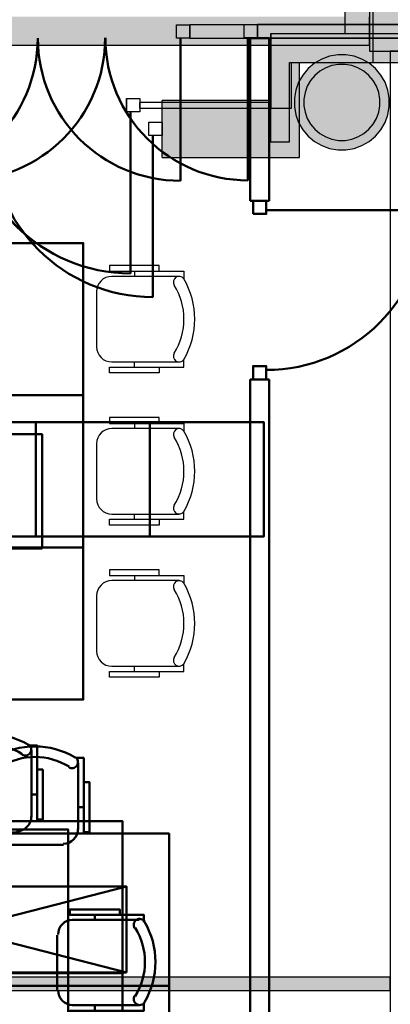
# Model space of a CAD drawing. Header units: metres. Extents: x -1 to 430, y -6 to 31.
# Tile 152 of 169: x 419.3 to 421.25, y 19.16 to 24.33. Entities that reach past the tile are written whole.
import ezdxf

# ---------------------------------------------------------------- set-up
doc = ezdxf.new("R2010")
doc.units = ezdxf.units.M
doc.linetypes.add('CONTINUA', pattern=[0])
for name, color, linetype, lineweight in [('3D P1 MURS EXISTENTS', 7, 'CONTINUA', 25), ('3D P1 PILAR', 7, 'CONTINUA', 25), ('3D P2 MURS', 7, 'CONTINUA', 25), ('3D P2 MURS NOUS', 7, 'CONTINUA', 25), ('3D P2 PILAR', 7, 'CONTINUA', 25), ('3D P3 MURS', 7, 'CONTINUA', 25), ('3D P3 PILAR', 7, 'CONTINUA', 25), ('3D P4 MURS', 7, 'CONTINUA', 25), ('3D P4 PILAR', 7, 'CONTINUA', 25), ('3D P5 MURS', 7, 'CONTINUA', 25), ('3D P5 PILAR', 7, 'CONTINUA', 25), ('3D PA MURS', 7, 'CONTINUA', 25), ('3D PA PILARS', 7, 'CONTINUA', 25), ('P3 MOBLES', 7, 'CONTINUA', 25), ('P4 MOBLES', 7, 'CONTINUA', 25), ('P5 MOBLES', 7, 'CONTINUA', 25), ('PA MOBLES', 7, 'CONTINUA', 25)]:
    doc.layers.add(name, color=color, linetype=linetype, lineweight=lineweight)

# ---------------------------------------------------------------- blocks, each defined once
blk = doc.blocks.new('_CLOSEDFILLED')
at = {"color": 0, "linetype": 'ByBlock', "lineweight": -2}
blk.add_solid([(-1, 0), (0, 0), (-1, 0)], dxfattribs=at)
blk = doc.blocks.new('OBJETO_COMPLEJO_94')
at = {"layer": 'P3 MOBLES', "color": 202, "linetype": 'CONTINUA', "lineweight": 50, "transparency": 33554687}
for p, q in [((419.6926, 19.6267), (419.6926, 19.6013)), ((419.5741, 19.6013), (419.9255, 19.6013)), ((419.4937, 19.2287), (419.4937, 19.5208)), ((419.9255, 19.1525), (419.5741, 19.1525)), ((419.6926, 19.1229), (419.6926, 19.1525))]:
    blk.add_line(p, q, dxfattribs=at)
blk.add_lwpolyline([(418.7529, 18.6742), (418.7529, 20.0754), (419.5529, 20.0754), (419.5529, 18.6742), (418.7529, 18.6742)], close=True, dxfattribs=at)
for points in [[(419.8239, 19.6267), (419.8239, 19.6563), (419.5614, 19.6563), (419.5614, 19.6267), (419.9509, 19.6267), (419.9509, 19.5886)], [(419.5775, 19.6019), (419.5617, 19.6003), (419.547, 19.5958), (419.5337, 19.5885), (419.5221, 19.579), (419.5126, 19.5674), (419.5054, 19.5541), (419.5008, 19.5394), (419.4992, 19.5236)], [(419.9553, 19.5921), (419.9512, 19.597), (419.9464, 19.6009), (419.941, 19.6038), (419.9352, 19.6055), (419.9292, 19.6061), (419.9231, 19.6056), (419.9171, 19.6039), (419.9115, 19.6009), (419.9065, 19.5969), (419.9026, 19.5922), (419.8997, 19.5868), (419.8978, 19.581), (419.8971, 19.575), (419.8976, 19.5689), (419.8993, 19.563), (419.9022, 19.5573)], [(419.4992, 19.2315), (419.5008, 19.2157), (419.5054, 19.201), (419.5126, 19.1877), (419.5221, 19.1761), (419.5337, 19.1666), (419.547, 19.1593), (419.5617, 19.1548), (419.5775, 19.1532)], [(419.8239, 19.1229), (419.8239, 19.0933), (419.5614, 19.0933), (419.5614, 19.1229), (419.9509, 19.1229), (419.9509, 19.1652)], [(419.9022, 19.2021), (419.8993, 19.1964), (419.8976, 19.1904), (419.8971, 19.1843), (419.8978, 19.1783), (419.8997, 19.1725), (419.9026, 19.1672), (419.9065, 19.1624), (419.9115, 19.1584), (419.9171, 19.1554), (419.9231, 19.1537), (419.9292, 19.1532), (419.9352, 19.1538), (419.941, 19.1556), (419.9464, 19.1584), (419.9512, 19.1623), (419.9553, 19.1673)]]:
    blk.add_lwpolyline(points, dxfattribs=at)
for centre, radius, start, end in [((419.5947, 19.3796), 0.4167, 329.5738, 30.4458), ((419.6159, 19.3796), 0.3405, 328.2581, 31.7649)]:
    blk.add_arc(centre, radius, start, end, dxfattribs=at)
blk = doc.blocks.new('OBJETO_COMPLEJO_149')
at = {"layer": 'P4 MOBLES', "color": 202, "linetype": 'CONTINUA', "lineweight": 50, "transparency": 33554687}
for p, q in [((418.9105, 20.1414), (418.9105, 20.4928)), ((419.3592, 20.4928), (419.3592, 20.1414)), ((418.8851, 20.2599), (418.9105, 20.2599)), ((419.3888, 20.2599), (419.3592, 20.2599)), ((419.283, 20.061), (418.9909, 20.061))]:
    blk.add_line(p, q, dxfattribs=at)
for points in [[(418.8851, 20.3912), (418.8555, 20.3912), (418.8555, 20.1287), (418.8851, 20.1287), (418.8851, 20.5182), (418.9232, 20.5182)], [(418.9197, 20.5226), (418.9148, 20.5185), (418.9108, 20.5137), (418.908, 20.5083), (418.9062, 20.5025), (418.9056, 20.4965), (418.9061, 20.4904), (418.9078, 20.4844), (418.9108, 20.4788), (418.9148, 20.4738), (418.9196, 20.4699), (418.925, 20.467), (418.9307, 20.4651), (418.9367, 20.4644), (418.9428, 20.4649), (418.9488, 20.4666), (418.9545, 20.4695)], [(419.3097, 20.4695), (419.3154, 20.4666), (419.3213, 20.4649), (419.3274, 20.4644), (419.3334, 20.4651), (419.3392, 20.467), (419.3446, 20.4699), (419.3494, 20.4738), (419.3534, 20.4788), (419.3563, 20.4844), (419.358, 20.4904), (419.3586, 20.4965), (419.3579, 20.5025), (419.3562, 20.5083), (419.3533, 20.5137), (419.3494, 20.5185), (419.3445, 20.5226)], [(419.3888, 20.3912), (419.4185, 20.3912), (419.4185, 20.1287), (419.3888, 20.1287), (419.3888, 20.5182), (419.3465, 20.5182)], [(418.9098, 20.1448), (418.9114, 20.129), (418.916, 20.1143), (418.9232, 20.101), (418.9328, 20.0894), (418.9444, 20.0799), (418.9577, 20.0727), (418.9724, 20.0681), (418.9882, 20.0665)], [(419.2803, 20.0665), (419.296, 20.0681), (419.3107, 20.0727), (419.324, 20.0799), (419.3356, 20.0894), (419.3452, 20.101), (419.3524, 20.1143), (419.357, 20.129), (419.3586, 20.1448)]]:
    blk.add_lwpolyline(points, dxfattribs=at)
blk.add_lwpolyline([(419.8375, 19.3202), (418.4364, 19.3202), (418.4364, 20.1202), (419.8375, 20.1202), (419.8375, 19.3202)], close=True, dxfattribs=at)
for centre, radius, start, end in [((419.1322, 20.162), 0.4167, 59.5738, 120.4458), ((419.1322, 20.1832), 0.3405, 58.2581, 121.7649)]:
    blk.add_arc(centre, radius, start, end, dxfattribs=at)
blk = doc.blocks.new('OBJETO_COMPLEJO_150')
at = {"layer": 'P4 MOBLES', "color": 202, "linetype": 'CONTINUA', "lineweight": 50, "transparency": 33554687}
for p, q in [((419.283, 18.5794), (418.9909, 18.5794)), ((418.9105, 18.4989), (418.9105, 18.1476)), ((419.3592, 18.1476), (419.3592, 18.4989)), ((418.8851, 18.3804), (418.9105, 18.3804)), ((419.3888, 18.3804), (419.3592, 18.3804))]:
    blk.add_line(p, q, dxfattribs=at)
blk.add_lwpolyline([(419.8375, 19.3202), (418.4364, 19.3202), (418.4364, 18.5201), (419.8375, 18.5201), (419.8375, 19.3202)], close=True, dxfattribs=at)
for points in [[(418.9098, 18.4955), (418.9114, 18.5113), (418.916, 18.526), (418.9232, 18.5393), (418.9328, 18.5509), (418.9444, 18.5605), (418.9577, 18.5677), (418.9724, 18.5722), (418.9882, 18.5738)], [(419.2803, 18.5738), (419.296, 18.5722), (419.3107, 18.5677), (419.324, 18.5605), (419.3356, 18.5509), (419.3452, 18.5393), (419.3524, 18.526), (419.357, 18.5113), (419.3586, 18.4955)], [(418.8851, 18.2492), (418.8555, 18.2492), (418.8555, 18.5116), (418.8851, 18.5116), (418.8851, 18.1222), (418.9232, 18.1222)], [(419.3888, 18.2492), (419.4185, 18.2492), (419.4185, 18.5116), (419.3888, 18.5116), (419.3888, 18.1222), (419.3465, 18.1222)], [(418.9197, 18.1178), (418.9148, 18.1219), (418.9108, 18.1267), (418.908, 18.1321), (418.9062, 18.1379), (418.9056, 18.1439), (418.9061, 18.1499), (418.9078, 18.1559), (418.9108, 18.1616), (418.9148, 18.1665), (418.9196, 18.1705), (418.925, 18.1734), (418.9307, 18.1752), (418.9367, 18.1759), (418.9428, 18.1754), (418.9488, 18.1738), (418.9545, 18.1709)], [(419.3097, 18.1709), (419.3154, 18.1738), (419.3213, 18.1754), (419.3274, 18.1759), (419.3334, 18.1752), (419.3392, 18.1734), (419.3446, 18.1705), (419.3494, 18.1665), (419.3534, 18.1616), (419.3563, 18.1559), (419.358, 18.1499), (419.3586, 18.1439), (419.3579, 18.1379), (419.3562, 18.1321), (419.3533, 18.1267), (419.3494, 18.1219), (419.3445, 18.1178)]]:
    blk.add_lwpolyline(points, dxfattribs=at)
for centre, radius, start, end in [((419.1322, 18.4571), 0.3405, 238.2351, 301.7419), ((419.1322, 18.4783), 0.4167, 239.5542, 300.4262)]:
    blk.add_arc(centre, radius, start, end, dxfattribs=at)
blk = doc.blocks.new('OBJETO_COMPLEJO_166')
at = {"layer": 'P5 MOBLES', "color": 202, "linetype": 'CONTINUA', "lineweight": 50, "transparency": 33554687}
for p, q in [((419.156, 20.0755), (419.156, 20.4269)), ((419.6048, 20.4269), (419.6048, 20.0755)), ((419.1306, 20.1941), (419.156, 20.1941)), ((419.6344, 20.1941), (419.6048, 20.1941)), ((419.5286, 19.9951), (419.2365, 19.9951))]:
    blk.add_line(p, q, dxfattribs=at)
for points in [[(419.1306, 20.3253), (419.101, 20.3253), (419.101, 20.0628), (419.1306, 20.0628), (419.1306, 20.4523), (419.1687, 20.4523)], [(419.1652, 20.4567), (419.1603, 20.4526), (419.1564, 20.4478), (419.1535, 20.4424), (419.1518, 20.4366), (419.1512, 20.4306), (419.1517, 20.4245), (419.1534, 20.4186), (419.1563, 20.4129), (419.1604, 20.4079), (419.1651, 20.404), (419.1705, 20.4011), (419.1763, 20.3993), (419.1823, 20.3986), (419.1884, 20.399), (419.1943, 20.4007), (419.2, 20.4036)], [(419.5552, 20.4036), (419.5609, 20.4007), (419.5669, 20.399), (419.573, 20.3986), (419.579, 20.3993), (419.5848, 20.4011), (419.5901, 20.404), (419.5949, 20.4079), (419.5989, 20.4129), (419.6019, 20.4186), (419.6036, 20.4245), (419.6041, 20.4306), (419.6035, 20.4366), (419.6017, 20.4424), (419.5989, 20.4478), (419.595, 20.4526), (419.59, 20.4567)], [(419.6344, 20.3253), (419.664, 20.3253), (419.664, 20.0628), (419.6344, 20.0628), (419.6344, 20.4523), (419.5921, 20.4523)], [(419.1554, 20.0789), (419.157, 20.0632), (419.1615, 20.0485), (419.1688, 20.0351), (419.1783, 20.0236), (419.1899, 20.014), (419.2032, 20.0068), (419.2179, 20.0022), (419.2337, 20.0006)], [(419.5258, 20.0006), (419.5416, 20.0022), (419.5563, 20.0068), (419.5696, 20.014), (419.5812, 20.0236), (419.5907, 20.0351), (419.598, 20.0485), (419.6025, 20.0632), (419.6041, 20.0789)]]:
    blk.add_lwpolyline(points, dxfattribs=at)
blk.add_lwpolyline([(420.0831, 19.2543), (418.6819, 19.2543), (418.6819, 20.0544), (420.0831, 20.0544), (420.0831, 19.2543)], close=True, dxfattribs=at)
for centre, radius, start, end in [((419.3777, 20.0962), 0.4167, 59.5738, 120.4458), ((419.3777, 20.1173), 0.3405, 58.2581, 121.7649)]:
    blk.add_arc(centre, radius, start, end, dxfattribs=at)
blk = doc.blocks.new('OBJETO_COMPLEJO_167')
at = {"layer": 'P5 MOBLES', "color": 202, "linetype": 'CONTINUA', "lineweight": 50, "transparency": 33554687}
for p, q in [((419.5286, 18.5135), (419.2365, 18.5135)), ((419.156, 18.4331), (419.156, 18.0817)), ((419.6048, 18.0817), (419.6048, 18.4331)), ((419.1306, 18.3145), (419.156, 18.3145)), ((419.6344, 18.3145), (419.6048, 18.3145))]:
    blk.add_line(p, q, dxfattribs=at)
blk.add_lwpolyline([(420.0831, 19.2543), (418.6819, 19.2543), (418.6819, 18.4542), (420.0831, 18.4542), (420.0831, 19.2543)], close=True, dxfattribs=at)
for points in [[(419.1554, 18.4296), (419.157, 18.4454), (419.1615, 18.4601), (419.1688, 18.4734), (419.1783, 18.485), (419.1899, 18.4946), (419.2032, 18.5018), (419.2179, 18.5064), (419.2337, 18.508)], [(419.5258, 18.508), (419.5416, 18.5064), (419.5563, 18.5018), (419.5696, 18.4946), (419.5812, 18.485), (419.5907, 18.4734), (419.598, 18.4601), (419.6025, 18.4454), (419.6041, 18.4296)], [(419.1306, 18.1833), (419.101, 18.1833), (419.101, 18.4458), (419.1306, 18.4458), (419.1306, 18.0563), (419.1687, 18.0563)], [(419.6344, 18.1833), (419.664, 18.1833), (419.664, 18.4458), (419.6344, 18.4458), (419.6344, 18.0563), (419.5921, 18.0563)], [(419.1652, 18.0519), (419.1603, 18.056), (419.1564, 18.0608), (419.1535, 18.0662), (419.1518, 18.072), (419.1512, 18.078), (419.1517, 18.0841), (419.1534, 18.09), (419.1563, 18.0957), (419.1604, 18.1007), (419.1651, 18.1046), (419.1705, 18.1075), (419.1763, 18.1093), (419.1823, 18.11), (419.1884, 18.1096), (419.1943, 18.1079), (419.2, 18.105)], [(419.5552, 18.105), (419.5609, 18.1079), (419.5669, 18.1096), (419.573, 18.11), (419.579, 18.1093), (419.5848, 18.1075), (419.5901, 18.1046), (419.5949, 18.1007), (419.5989, 18.0957), (419.6019, 18.09), (419.6036, 18.0841), (419.6041, 18.078), (419.6035, 18.072), (419.6017, 18.0662), (419.5989, 18.0608), (419.595, 18.056), (419.59, 18.0519)]]:
    blk.add_lwpolyline(points, dxfattribs=at)
for centre, radius, start, end in [((419.3777, 18.3913), 0.3405, 238.2351, 301.7419), ((419.3777, 18.4124), 0.4167, 239.5542, 300.4262)]:
    blk.add_arc(centre, radius, start, end, dxfattribs=at)

msp = doc.modelspace()

# ---------------------------------------------------------------- hatches: boundary and pattern name
at = {"layer": '3D P1 PILAR', "linetype": 'CONTINUA', "lineweight": 18, "transparency": 33554687}
msp.add_hatch(color=9, dxfattribs=at).paths.add_polyline_path([(421.0138, 24.1491), (420.9701, 24.1491), (420.9271, 24.1416), (420.8861, 24.1266), (420.8482, 24.1048), (420.8148, 24.0767), (420.7867, 24.0432), (420.7648, 24.0054), (420.7499, 23.9643), (420.7423, 23.9213), (420.7423, 23.8776), (420.7499, 23.8346), (420.7648, 23.7935), (420.7867, 23.7557), (420.8148, 23.7222), (420.8482, 23.6942), (420.8861, 23.6723), (420.9271, 23.6574), (420.9701, 23.6498), (421.0138, 23.6498), (421.0569, 23.6574), (421.0979, 23.6723), (421.1357, 23.6942), (421.1692, 23.7222), (421.1973, 23.7557), (421.2191, 23.7935), (421.2341, 23.8346), (421.2417, 23.8776), (421.2417, 23.9213), (421.2341, 23.9643), (421.2191, 24.0054), (421.1973, 24.0432), (421.1692, 24.0767), (421.1357, 24.1048), (421.0979, 24.1266), (421.0569, 24.1416)])
at = {"layer": '3D P2 PILAR', "linetype": 'CONTINUA', "lineweight": 18, "transparency": 33554687}
msp.add_hatch(color=9, dxfattribs=at).paths.add_polyline_path([(421.0138, 24.1491), (420.9701, 24.1491), (420.9271, 24.1416), (420.8861, 24.1266), (420.8482, 24.1048), (420.8148, 24.0767), (420.7867, 24.0432), (420.7648, 24.0054), (420.7499, 23.9643), (420.7423, 23.9213), (420.7423, 23.8776), (420.7499, 23.8346), (420.7648, 23.7935), (420.7867, 23.7557), (420.8148, 23.7222), (420.8482, 23.6942), (420.8861, 23.6723), (420.9271, 23.6574), (420.9701, 23.6498), (421.0138, 23.6498), (421.0569, 23.6574), (421.0979, 23.6723), (421.1357, 23.6942), (421.1692, 23.7222), (421.1973, 23.7557), (421.2191, 23.7935), (421.2341, 23.8346), (421.2417, 23.8776), (421.2417, 23.9213), (421.2341, 23.9643), (421.2191, 24.0054), (421.1973, 24.0432), (421.1692, 24.0767), (421.1357, 24.1048), (421.0979, 24.1266), (421.0569, 24.1416)])
at = {"layer": '3D P3 MURS', "linetype": 'CONTINUA', "lineweight": 18, "true_color": 0xa0a0a0, "transparency": 33554687}
for points in [[(421.507, 24.2595), (420.6184, 24.2595), (420.6184, 24.1095), (421.507, 24.1095)], [(420.7684, 23.6095), (420.7684, 24.1095), (420.6184, 24.1095), (420.6184, 23.6095)], [(420.6184, 23.9095), (420.047, 23.9095), (420.047, 23.6095), (420.6184, 23.6095)]]:
    msp.add_hatch(color=253, dxfattribs=at).paths.add_polyline_path(points)
at = {"layer": '3D P3 PILAR', "linetype": 'CONTINUA', "lineweight": 18, "transparency": 33554687}
msp.add_hatch(color=9, dxfattribs=at).paths.add_polyline_path([(421.0095, 24.0992), (420.9745, 24.0992), (420.9401, 24.0931), (420.9072, 24.0812), (420.877, 24.0637), (420.8502, 24.0412), (420.8277, 24.0145), (420.8103, 23.9842), (420.7983, 23.9514), (420.7922, 23.9169), (420.7922, 23.882), (420.7983, 23.8476), (420.8103, 23.8147), (420.8277, 23.7845), (420.8502, 23.7577), (420.877, 23.7352), (420.9072, 23.7177), (420.9401, 23.7058), (420.9745, 23.6997), (421.0095, 23.6997), (421.0439, 23.7058), (421.0767, 23.7177), (421.107, 23.7352), (421.1338, 23.7577), (421.1562, 23.7845), (421.1737, 23.8147), (421.1857, 23.8476), (421.1917, 23.882), (421.1917, 23.9169), (421.1857, 23.9514), (421.1737, 23.9842), (421.1562, 24.0145), (421.1338, 24.0412), (421.107, 24.0637), (421.0767, 24.0812), (421.0439, 24.0931)])
at = {"layer": '3D P4 MURS', "linetype": 'CONTINUA', "lineweight": 18, "true_color": 0xa0a0a0, "transparency": 33554687}
for points in [[(421.007, 28.0682), (421.007, 24.1095), (421.157, 24.1095), (421.157, 28.0682)], [(420.717, 23.6918), (420.717, 24.2595), (420.617, 24.2595), (420.617, 23.6918)], [(421.007, 24.2595), (420.717, 24.2595), (420.717, 24.1095), (421.007, 24.1095)]]:
    msp.add_hatch(color=253, dxfattribs=at).paths.add_polyline_path(points)
at = {"layer": '3D P4 PILAR', "linetype": 'CONTINUA', "lineweight": 18, "transparency": 33554687}
msp.add_hatch(color=9, dxfattribs=at).paths.add_polyline_path([(421.0095, 24.0992), (420.9745, 24.0992), (420.9401, 24.0931), (420.9072, 24.0812), (420.877, 24.0637), (420.8502, 24.0412), (420.8277, 24.0145), (420.8103, 23.9842), (420.7983, 23.9514), (420.7922, 23.9169), (420.7922, 23.882), (420.7983, 23.8476), (420.8103, 23.8147), (420.8277, 23.7845), (420.8502, 23.7577), (420.877, 23.7352), (420.9072, 23.7177), (420.9401, 23.7058), (420.9745, 23.6997), (421.0095, 23.6997), (421.0439, 23.7058), (421.0767, 23.7177), (421.107, 23.7352), (421.1338, 23.7577), (421.1562, 23.7845), (421.1737, 23.8147), (421.1857, 23.8476), (421.1917, 23.882), (421.1917, 23.9169), (421.1857, 23.9514), (421.1737, 23.9842), (421.1562, 24.0145), (421.1338, 24.0412), (421.107, 24.0637), (421.0767, 24.0812), (421.0439, 24.0931)])
at = {"layer": '3D P5 MURS', "linetype": 'CONTINUA', "lineweight": 18, "true_color": 0xa0a0a0, "transparency": 33554687}
for points in [[(421.007, 28.0682), (421.007, 24.2595), (421.157, 24.2595), (421.157, 28.0682)], [(420.7276, 23.8695), (420.7276, 24.2595), (420.6176, 24.2595), (420.6176, 23.8695)], [(421.157, 24.2595), (420.7276, 24.2595), (420.7276, 24.1095), (421.157, 24.1095)]]:
    msp.add_hatch(color=253, dxfattribs=at).paths.add_polyline_path(points)
at = {"layer": '3D P5 PILAR', "linetype": 'CONTINUA', "lineweight": 18, "transparency": 33554687}
msp.add_hatch(color=9, dxfattribs=at).paths.add_polyline_path([(421.0095, 24.0992), (420.9745, 24.0992), (420.9401, 24.0931), (420.9072, 24.0812), (420.877, 24.0637), (420.8502, 24.0412), (420.8277, 24.0145), (420.8103, 23.9842), (420.7983, 23.9514), (420.7922, 23.9169), (420.7922, 23.882), (420.7983, 23.8476), (420.8103, 23.8147), (420.8277, 23.7845), (420.8502, 23.7577), (420.877, 23.7352), (420.9072, 23.7177), (420.9401, 23.7058), (420.9745, 23.6997), (421.0095, 23.6997), (421.0439, 23.7058), (421.0767, 23.7177), (421.107, 23.7352), (421.1338, 23.7577), (421.1562, 23.7845), (421.1737, 23.8147), (421.1857, 23.8476), (421.1917, 23.882), (421.1917, 23.9169), (421.1857, 23.9514), (421.1737, 23.9842), (421.1562, 24.0145), (421.1338, 24.0412), (421.107, 24.0637), (421.0767, 24.0812), (421.0439, 24.0931)])
at = {"layer": '3D PA MURS', "linetype": 'CONTINUA', "lineweight": 18, "true_color": 0xa0a0a0, "transparency": 33554687}
for points in [[(421.357, 24.1695), (421.357, 27.1696), (421.137, 27.1696), (421.137, 24.1695)], [(421.1369, 24.3496), (414.4369, 24.3496), (414.4369, 24.1996), (421.1369, 24.1996)], [(421.247, 19.2995), (416.482, 19.2995), (416.482, 19.2295), (421.247, 19.2295)]]:
    msp.add_hatch(color=253, dxfattribs=at).paths.add_polyline_path(points)
at = {"layer": '3D PA PILARS', "linetype": 'CONTINUA', "lineweight": 18, "transparency": 33554687}
msp.add_hatch(color=9, dxfattribs=at).paths.add_polyline_path([(421.0138, 24.1492), (420.9701, 24.1492), (420.9271, 24.1416), (420.886, 24.1266), (420.8482, 24.1048), (420.8147, 24.0767), (420.7867, 24.0432), (420.7648, 24.0054), (420.7499, 23.9644), (420.7423, 23.9213), (420.7423, 23.8776), (420.7499, 23.8346), (420.7648, 23.7936), (420.7867, 23.7557), (420.8147, 23.7223), (420.8482, 23.6942), (420.886, 23.6723), (420.9271, 23.6574), (420.9701, 23.6498), (421.0138, 23.6498), (421.0568, 23.6574), (421.0979, 23.6723), (421.1357, 23.6942), (421.1692, 23.7223), (421.1973, 23.7557), (421.2191, 23.7936), (421.2341, 23.8346), (421.2416, 23.8776), (421.2416, 23.9213), (421.2341, 23.9644), (421.2191, 24.0054), (421.1973, 24.0432), (421.1692, 24.0767), (421.1357, 24.1048), (421.0979, 24.1266), (421.0568, 24.1416)])

# ---------------------------------------------------------------- linework, layer by layer
at = {"layer": '3D P1 MURS EXISTENTS', "color": 7, "linetype": 'CONTINUA', "lineweight": 25, "transparency": 33554687}
for p, q in [((420.5483, 24.2395), (420.5483, 24.3095)), ((421.337, 24.3095), (420.5483, 24.3095)), ((420.5483, 24.2395), (421.337, 24.2395))]:
    msp.add_line(p, q, dxfattribs=at)
at = {"layer": '3D P1 MURS EXISTENTS', "color": 202, "linetype": 'CONTINUA', "lineweight": 50, "transparency": 33554687}
msp.add_line((420.4983, 24.2395), (420.4983, 23.4893), dxfattribs=at)
at = {"layer": '3D P1 MURS EXISTENTS', "color": 7, "linetype": 'CONTINUA', "lineweight": 25, "transparency": 33554687}
msp.add_lwpolyline([(420.4783, 24.3095), (420.5483, 24.3095), (420.5483, 24.2395), (420.4783, 24.2395), (420.4783, 24.3095)], close=True, dxfattribs=at)
at = {"layer": '3D P1 MURS EXISTENTS', "color": 202, "linetype": 'CONTINUA', "lineweight": 50, "transparency": 33554687}
for centre, start_param, end_param in [((418.997, 24.2395), 0, 1.570796), ((420.4983, 24.2395), 4.712389, 6.283185)]:
    msp.add_ellipse(centre, major_axis=(0, -0.7501), ratio=1, start_param=start_param, end_param=end_param, dxfattribs=at)
at = {"layer": '3D P1 PILAR', "color": 7, "linetype": 'CONTINUA', "lineweight": 25, "transparency": 33554687}
for p, q in [((420.8861, 24.1266), (420.8482, 24.1048)), ((420.9271, 24.1416), (420.8861, 24.1266)), ((420.9701, 24.1491), (420.9271, 24.1416)), ((421.0138, 24.1491), (420.9701, 24.1491)), ((421.0569, 24.1416), (421.0138, 24.1491)), ((421.0979, 24.1266), (421.0569, 24.1416)), ((421.1357, 24.1048), (421.0979, 24.1266)), ((420.8148, 24.0767), (420.7867, 24.0432)), ((420.8482, 24.1048), (420.8148, 24.0767)), ((421.1692, 24.0767), (421.1357, 24.1048)), ((421.1973, 24.0432), (421.1692, 24.0767)), ((420.7867, 24.0432), (420.7648, 24.0054)), ((421.2191, 24.0054), (421.1973, 24.0432)), ((420.7648, 24.0054), (420.7499, 23.9643)), ((421.2341, 23.9643), (421.2191, 24.0054)), ((420.7499, 23.9643), (420.7423, 23.9213)), ((420.7423, 23.9213), (420.7423, 23.8776)), ((421.2417, 23.9213), (421.2341, 23.9643)), ((421.2417, 23.8776), (421.2417, 23.9213)), ((420.7423, 23.8776), (420.7499, 23.8346)), ((421.2341, 23.8346), (421.2417, 23.8776)), ((420.7499, 23.8346), (420.7648, 23.7935)), ((421.2191, 23.7935), (421.2341, 23.8346)), ((420.7648, 23.7935), (420.7867, 23.7557)), ((421.1973, 23.7557), (421.2191, 23.7935)), ((420.7867, 23.7557), (420.8148, 23.7222)), ((420.8148, 23.7222), (420.8482, 23.6942)), ((421.1357, 23.6942), (421.1692, 23.7222)), ((421.1692, 23.7222), (421.1973, 23.7557)), ((420.8482, 23.6942), (420.8861, 23.6723)), ((420.8861, 23.6723), (420.9271, 23.6574)), ((421.0569, 23.6574), (421.0979, 23.6723)), ((421.0979, 23.6723), (421.1357, 23.6942)), ((420.9271, 23.6574), (420.9701, 23.6498)), ((420.9701, 23.6498), (421.0138, 23.6498)), ((421.0138, 23.6498), (421.0569, 23.6574))]:
    msp.add_line(p, q, dxfattribs=at)
at = {"layer": '3D P2 MURS', "color": 7, "linetype": 'CONTINUA', "lineweight": 25, "transparency": 33554687}
for p, q in [((420.1927, 24.2369), (420.1927, 24.3069)), ((421.337, 24.3069), (420.1927, 24.3069)), ((420.1927, 24.2369), (421.337, 24.2369))]:
    msp.add_line(p, q, dxfattribs=at)
at = {"layer": '3D P2 MURS', "color": 202, "linetype": 'CONTINUA', "lineweight": 50, "transparency": 33554687}
msp.add_line((420.1427, 24.2369), (420.1427, 23.4873), dxfattribs=at)
at = {"layer": '3D P2 MURS', "color": 7, "linetype": 'CONTINUA', "lineweight": 25, "transparency": 33554687}
msp.add_lwpolyline([(420.1227, 24.3069), (420.1927, 24.3069), (420.1927, 24.2369), (420.1227, 24.2369), (420.1227, 24.3069)], close=True, dxfattribs=at)
at = {"layer": '3D P2 MURS', "color": 202, "linetype": 'CONTINUA', "lineweight": 50, "transparency": 33554687}
for centre, start_param, end_param in [((418.6426, 24.2369), 4.712389, 6.283185), ((420.1427, 24.2369), 3.141593, 4.712389)]:
    msp.add_ellipse(centre, major_axis=(0.7496, 0), ratio=1, start_param=start_param, end_param=end_param, dxfattribs=at)
at = {"layer": '3D P2 MURS NOUS', "color": 4, "linetype": 'CONTINUA', "lineweight": 50, "transparency": 33554687}
for p, q in [((420.6098, 24.2369), (420.5098, 24.2369)), ((420.5098, 24.2369), (420.5098, 23.3826)), ((420.6098, 23.3826), (420.6098, 24.2369)), ((420.6098, 23.3826), (420.5098, 23.3826)), ((420.5948, 23.3326), (421.4348, 23.3326)), ((420.5098, 22.4426), (420.6098, 22.4426)), ((420.5098, 22.4426), (420.5098, 18.2155)), ((420.6098, 18.2155), (420.6098, 22.4426))]:
    msp.add_line(p, q, dxfattribs=at)
for points in [[(420.5248, 23.3126), (420.5248, 23.3826), (420.5948, 23.3826), (420.5948, 23.3126), (420.5248, 23.3126)], [(420.5248, 22.4426), (420.5248, 22.5126), (420.5948, 22.5126), (420.5948, 22.4426), (420.5248, 22.4426)]]:
    msp.add_lwpolyline(points, close=True, dxfattribs=at)
msp.add_arc((420.5948, 23.3326), 0.84, 270, 0, dxfattribs=at)
at = {"layer": '3D P2 PILAR', "color": 7, "linetype": 'CONTINUA', "lineweight": 25, "transparency": 33554687}
for p, q in [((420.8861, 24.1266), (420.8482, 24.1048)), ((420.9271, 24.1416), (420.8861, 24.1266)), ((420.9701, 24.1491), (420.9271, 24.1416)), ((421.0138, 24.1491), (420.9701, 24.1491)), ((421.0569, 24.1416), (421.0138, 24.1491)), ((421.0979, 24.1266), (421.0569, 24.1416)), ((421.1357, 24.1048), (421.0979, 24.1266)), ((420.8148, 24.0767), (420.7867, 24.0432)), ((420.8482, 24.1048), (420.8148, 24.0767)), ((421.1692, 24.0767), (421.1357, 24.1048)), ((421.1973, 24.0432), (421.1692, 24.0767)), ((420.7867, 24.0432), (420.7648, 24.0054)), ((421.2191, 24.0054), (421.1973, 24.0432)), ((420.7648, 24.0054), (420.7499, 23.9643)), ((421.2341, 23.9643), (421.2191, 24.0054)), ((420.7499, 23.9643), (420.7423, 23.9213)), ((420.7423, 23.9213), (420.7423, 23.8776)), ((421.2417, 23.9213), (421.2341, 23.9643)), ((421.2417, 23.8776), (421.2417, 23.9213)), ((420.7423, 23.8776), (420.7499, 23.8346)), ((421.2341, 23.8346), (421.2417, 23.8776)), ((420.7499, 23.8346), (420.7648, 23.7935)), ((421.2191, 23.7935), (421.2341, 23.8346)), ((420.7648, 23.7935), (420.7867, 23.7557)), ((421.1973, 23.7557), (421.2191, 23.7935)), ((420.7867, 23.7557), (420.8148, 23.7222)), ((420.8148, 23.7222), (420.8482, 23.6942)), ((421.1357, 23.6942), (421.1692, 23.7222)), ((421.1692, 23.7222), (421.1973, 23.7557)), ((420.8482, 23.6942), (420.8861, 23.6723)), ((420.8861, 23.6723), (420.9271, 23.6574)), ((421.0569, 23.6574), (421.0979, 23.6723)), ((421.0979, 23.6723), (421.1357, 23.6942)), ((420.9271, 23.6574), (420.9701, 23.6498)), ((420.9701, 23.6498), (421.0138, 23.6498)), ((421.0138, 23.6498), (421.0569, 23.6574))]:
    msp.add_line(p, q, dxfattribs=at)
at = {"layer": '3D P3 MURS', "color": 7, "linetype": 'CONTINUA', "lineweight": 25, "transparency": 33554687}
for p, q in [((421.357, 24.2595), (420.6184, 24.2595)), ((420.6184, 24.2595), (420.6184, 24.1095)), ((420.6184, 24.1095), (420.6184, 23.9095)), ((420.7684, 24.1095), (421.507, 24.1095)), ((420.7684, 23.6095), (420.7684, 24.1095)), ((420.047, 23.6095), (420.047, 23.9095)), ((420.6184, 23.9095), (420.047, 23.9095)), ((420.047, 23.6095), (420.6184, 23.6095)), ((420.6184, 23.6095), (420.7684, 23.6095))]:
    msp.add_line(p, q, dxfattribs=at)
at = {"layer": '3D P3 MURS', "color": 202, "linetype": 'CONTINUA', "lineweight": 50, "transparency": 33554687}
msp.add_line((419.997, 23.7245), (419.997, 22.8754), dxfattribs=at)
at = {"layer": '3D P3 MURS', "color": 7, "linetype": 'CONTINUA', "lineweight": 25, "transparency": 33554687}
msp.add_lwpolyline([(419.977, 23.7945), (420.047, 23.7945), (420.047, 23.7245), (419.977, 23.7245), (419.977, 23.7945)], close=True, dxfattribs=at)
at = {"layer": '3D P3 MURS', "color": 202, "linetype": 'CONTINUA', "lineweight": 50, "transparency": 33554687}
msp.add_ellipse((419.997, 23.7245), major_axis=(0, -0.849), ratio=1, start_param=4.712389, end_param=6.283185, dxfattribs=at)
at = {"layer": '3D P3 PILAR', "color": 7, "linetype": 'CONTINUA', "lineweight": 25, "transparency": 33554687}
for p, q in [((420.9072, 24.0812), (420.877, 24.0637)), ((420.9401, 24.0931), (420.9072, 24.0812)), ((420.9745, 24.0992), (420.9401, 24.0931)), ((421.0095, 24.0992), (420.9745, 24.0992)), ((421.0439, 24.0931), (421.0095, 24.0992)), ((421.0767, 24.0812), (421.0439, 24.0931)), ((421.107, 24.0637), (421.0767, 24.0812)), ((420.8502, 24.0412), (420.8277, 24.0145)), ((420.877, 24.0637), (420.8502, 24.0412)), ((421.1338, 24.0412), (421.107, 24.0637)), ((421.1562, 24.0145), (421.1338, 24.0412)), ((420.8103, 23.9842), (420.7983, 23.9514)), ((420.8277, 24.0145), (420.8103, 23.9842)), ((421.1737, 23.9842), (421.1562, 24.0145)), ((421.1857, 23.9514), (421.1737, 23.9842)), ((420.7983, 23.9514), (420.7922, 23.9169)), ((421.1917, 23.9169), (421.1857, 23.9514)), ((420.7922, 23.9169), (420.7922, 23.882)), ((420.7922, 23.882), (420.7983, 23.8476)), ((421.1857, 23.8476), (421.1917, 23.882)), ((421.1917, 23.882), (421.1917, 23.9169)), ((420.7983, 23.8476), (420.8103, 23.8147)), ((421.1737, 23.8147), (421.1857, 23.8476)), ((420.8103, 23.8147), (420.8277, 23.7845)), ((420.8277, 23.7845), (420.8502, 23.7577)), ((421.1338, 23.7577), (421.1562, 23.7845)), ((421.1562, 23.7845), (421.1737, 23.8147)), ((420.8502, 23.7577), (420.877, 23.7352)), ((420.877, 23.7352), (420.9072, 23.7177)), ((420.9072, 23.7177), (420.9401, 23.7058)), ((421.0439, 23.7058), (421.0767, 23.7177)), ((421.0767, 23.7177), (421.107, 23.7352)), ((421.107, 23.7352), (421.1338, 23.7577)), ((420.9401, 23.7058), (420.9745, 23.6997)), ((420.9745, 23.6997), (421.0095, 23.6997)), ((421.0095, 23.6997), (421.0439, 23.7058))]:
    msp.add_line(p, q, dxfattribs=at)
at = {"layer": '3D P4 MURS', "color": 7, "linetype": 'CONTINUA', "lineweight": 25, "transparency": 33554687}
for p, q in [((421.007, 25.8895), (421.007, 24.2595)), ((421.157, 24.1095), (421.157, 25.1895)), ((420.717, 24.2595), (420.617, 24.2595)), ((420.617, 24.2595), (420.617, 23.8995)), ((421.007, 24.2595), (420.717, 24.2595)), ((420.717, 24.1095), (421.007, 24.1095)), ((420.717, 23.6918), (420.717, 24.1095)), ((421.007, 24.1095), (421.157, 24.1095)), ((419.9302, 23.8695), (419.9302, 23.8995)), ((420.617, 23.8995), (419.9302, 23.8995)), ((419.9302, 23.8695), (420.617, 23.8695)), ((420.617, 23.8995), (420.617, 23.8695)), ((420.617, 23.8695), (420.617, 23.8995)), ((420.617, 23.8695), (420.617, 23.6918)), ((420.617, 23.6918), (420.717, 23.6918))]:
    msp.add_line(p, q, dxfattribs=at)
at = {"layer": '3D P4 MURS', "color": 202, "linetype": 'CONTINUA', "lineweight": 50, "transparency": 33554687}
msp.add_line((419.8802, 23.8495), (419.8802, 23.0004), dxfattribs=at)
at = {"layer": '3D P4 MURS', "color": 7, "linetype": 'CONTINUA', "lineweight": 25, "transparency": 33554687}
msp.add_lwpolyline([(419.8602, 23.9195), (419.9302, 23.9195), (419.9302, 23.8495), (419.8602, 23.8495), (419.8602, 23.9195)], close=True, dxfattribs=at)
at = {"layer": '3D P4 MURS', "color": 202, "linetype": 'CONTINUA', "lineweight": 50, "transparency": 33554687}
msp.add_arc((419.8802, 23.8495), 0.849, 180, 270, dxfattribs=at)
at = {"layer": '3D P4 PILAR', "color": 7, "linetype": 'CONTINUA', "lineweight": 25, "transparency": 33554687}
for p, q in [((420.9072, 24.0812), (420.877, 24.0637)), ((420.9401, 24.0931), (420.9072, 24.0812)), ((420.9745, 24.0992), (420.9401, 24.0931)), ((421.0095, 24.0992), (420.9745, 24.0992)), ((421.0439, 24.0931), (421.0095, 24.0992)), ((421.0767, 24.0812), (421.0439, 24.0931)), ((421.107, 24.0637), (421.0767, 24.0812)), ((420.8502, 24.0412), (420.8277, 24.0145)), ((420.877, 24.0637), (420.8502, 24.0412)), ((421.1338, 24.0412), (421.107, 24.0637)), ((421.1562, 24.0145), (421.1338, 24.0412)), ((420.8103, 23.9842), (420.7983, 23.9514)), ((420.8277, 24.0145), (420.8103, 23.9842)), ((421.1737, 23.9842), (421.1562, 24.0145)), ((421.1857, 23.9514), (421.1737, 23.9842)), ((420.7983, 23.9514), (420.7922, 23.9169)), ((421.1917, 23.9169), (421.1857, 23.9514)), ((420.7922, 23.9169), (420.7922, 23.882)), ((420.7922, 23.882), (420.7983, 23.8476)), ((421.1857, 23.8476), (421.1917, 23.882)), ((421.1917, 23.882), (421.1917, 23.9169)), ((420.7983, 23.8476), (420.8103, 23.8147)), ((421.1737, 23.8147), (421.1857, 23.8476)), ((420.8103, 23.8147), (420.8277, 23.7845)), ((420.8277, 23.7845), (420.8502, 23.7577)), ((421.1338, 23.7577), (421.1562, 23.7845)), ((421.1562, 23.7845), (421.1737, 23.8147)), ((420.8502, 23.7577), (420.877, 23.7352)), ((420.877, 23.7352), (420.9072, 23.7177)), ((420.9072, 23.7177), (420.9401, 23.7058)), ((421.0439, 23.7058), (421.0767, 23.7177)), ((421.0767, 23.7177), (421.107, 23.7352)), ((421.107, 23.7352), (421.1338, 23.7577)), ((420.9401, 23.7058), (420.9745, 23.6997)), ((420.9745, 23.6997), (421.0095, 23.6997)), ((421.0095, 23.6997), (421.0439, 23.7058))]:
    msp.add_line(p, q, dxfattribs=at)
at = {"layer": '3D P5 MURS', "color": 7, "linetype": 'CONTINUA', "lineweight": 25, "transparency": 33554687}
for p, q in [((421.157, 24.2595), (421.157, 28.0682)), ((421.007, 25.8895), (421.007, 24.2595)), ((420.7276, 24.2595), (420.6176, 24.2595)), ((420.6176, 24.2595), (420.6176, 23.8995)), ((421.007, 24.2595), (420.7276, 24.2595)), ((421.157, 24.1095), (421.157, 24.2595)), ((420.7276, 23.8695), (420.7276, 24.1095)), ((420.7276, 24.1095), (421.157, 24.1095)), ((419.9296, 23.8695), (419.9296, 23.8995)), ((420.6176, 23.8995), (419.9296, 23.8995)), ((419.9296, 23.8695), (420.6176, 23.8695)), ((420.6176, 23.8995), (420.6176, 23.8695)), ((420.6176, 23.8695), (420.6176, 23.8995)), ((420.6176, 23.8695), (420.7276, 23.8695))]:
    msp.add_line(p, q, dxfattribs=at)
at = {"layer": '3D P5 MURS', "color": 202, "linetype": 'CONTINUA', "lineweight": 50, "transparency": 33554687}
msp.add_line((419.8796, 23.8495), (419.8796, 23.0004), dxfattribs=at)
at = {"layer": '3D P5 MURS', "color": 7, "linetype": 'CONTINUA', "lineweight": 25, "transparency": 33554687}
msp.add_lwpolyline([(419.8596, 23.9195), (419.9296, 23.9195), (419.9296, 23.8495), (419.8596, 23.8495), (419.8596, 23.9195)], close=True, dxfattribs=at)
at = {"layer": '3D P5 MURS', "color": 202, "linetype": 'CONTINUA', "lineweight": 50, "transparency": 33554687}
msp.add_arc((419.8796, 23.8495), 0.849, 180, 270, dxfattribs=at)
at = {"layer": '3D P5 PILAR', "color": 7, "linetype": 'CONTINUA', "lineweight": 25, "transparency": 33554687}
for p, q in [((420.9072, 24.0812), (420.877, 24.0637)), ((420.9401, 24.0931), (420.9072, 24.0812)), ((420.9745, 24.0992), (420.9401, 24.0931)), ((421.0095, 24.0992), (420.9745, 24.0992)), ((421.0439, 24.0931), (421.0095, 24.0992)), ((421.0767, 24.0812), (421.0439, 24.0931)), ((421.107, 24.0637), (421.0767, 24.0812)), ((420.8502, 24.0412), (420.8277, 24.0145)), ((420.877, 24.0637), (420.8502, 24.0412)), ((421.1338, 24.0412), (421.107, 24.0637)), ((421.1562, 24.0145), (421.1338, 24.0412)), ((420.8103, 23.9842), (420.7983, 23.9514)), ((420.8277, 24.0145), (420.8103, 23.9842)), ((421.1737, 23.9842), (421.1562, 24.0145)), ((421.1857, 23.9514), (421.1737, 23.9842)), ((420.7983, 23.9514), (420.7922, 23.9169)), ((421.1917, 23.9169), (421.1857, 23.9514)), ((420.7922, 23.9169), (420.7922, 23.882)), ((420.7922, 23.882), (420.7983, 23.8476)), ((421.1857, 23.8476), (421.1917, 23.882)), ((421.1917, 23.882), (421.1917, 23.9169)), ((420.7983, 23.8476), (420.8103, 23.8147)), ((421.1737, 23.8147), (421.1857, 23.8476)), ((420.8103, 23.8147), (420.8277, 23.7845)), ((420.8277, 23.7845), (420.8502, 23.7577)), ((421.1338, 23.7577), (421.1562, 23.7845)), ((421.1562, 23.7845), (421.1737, 23.8147)), ((420.8502, 23.7577), (420.877, 23.7352)), ((420.877, 23.7352), (420.9072, 23.7177)), ((420.9072, 23.7177), (420.9401, 23.7058)), ((421.0439, 23.7058), (421.0767, 23.7177)), ((421.0767, 23.7177), (421.107, 23.7352)), ((421.107, 23.7352), (421.1338, 23.7577)), ((420.9401, 23.7058), (420.9745, 23.6997)), ((420.9745, 23.6997), (421.0095, 23.6997)), ((421.0095, 23.6997), (421.0439, 23.7058))]:
    msp.add_line(p, q, dxfattribs=at)
at = {"layer": '3D PA MURS', "color": 7, "linetype": 'CONTINUA', "lineweight": 25, "transparency": 33554687}
for p, q in [((421.137, 25.8896), (421.137, 24.1695)), ((421.1369, 24.1996), (421.1369, 24.3496)), ((416.482, 24.1996), (421.1369, 24.1996)), ((421.137, 24.1695), (421.357, 24.1695)), ((421.357, 24.1695), (421.247, 24.1695)), ((421.247, 24.1695), (421.247, 19.2995)), ((421.247, 19.2995), (416.482, 19.2995)), ((421.247, 19.2295), (421.247, 19.2995)), ((421.247, 19.2995), (421.247, 19.2295)), ((416.482, 19.2295), (421.247, 19.2295)), ((421.247, 19.2295), (421.247, 14.5496))]:
    msp.add_line(p, q, dxfattribs=at)
at = {"layer": '3D PA PILARS', "color": 7, "linetype": 'CONTINUA', "lineweight": 25, "transparency": 33554687}
for p, q in [((420.886, 24.1266), (420.8482, 24.1048)), ((420.9271, 24.1416), (420.886, 24.1266)), ((420.9701, 24.1492), (420.9271, 24.1416)), ((421.0138, 24.1492), (420.9701, 24.1492)), ((421.0568, 24.1416), (421.0138, 24.1492)), ((421.0979, 24.1266), (421.0568, 24.1416)), ((421.1357, 24.1048), (421.0979, 24.1266)), ((420.8147, 24.0767), (420.7867, 24.0432)), ((420.8482, 24.1048), (420.8147, 24.0767)), ((421.1692, 24.0767), (421.1357, 24.1048)), ((421.1973, 24.0432), (421.1692, 24.0767)), ((420.7867, 24.0432), (420.7648, 24.0054)), ((421.2191, 24.0054), (421.1973, 24.0432)), ((420.7648, 24.0054), (420.7499, 23.9644)), ((421.2341, 23.9644), (421.2191, 24.0054)), ((420.7499, 23.9644), (420.7423, 23.9213)), ((420.7423, 23.9213), (420.7423, 23.8776)), ((421.2416, 23.9213), (421.2341, 23.9644)), ((421.2416, 23.8776), (421.2416, 23.9213)), ((420.7423, 23.8776), (420.7499, 23.8346)), ((421.2341, 23.8346), (421.2416, 23.8776)), ((420.7499, 23.8346), (420.7648, 23.7936)), ((421.2191, 23.7936), (421.2341, 23.8346)), ((420.7648, 23.7936), (420.7867, 23.7557)), ((421.1973, 23.7557), (421.2191, 23.7936)), ((420.7867, 23.7557), (420.8147, 23.7223)), ((420.8147, 23.7223), (420.8482, 23.6942)), ((421.1357, 23.6942), (421.1692, 23.7223)), ((421.1692, 23.7223), (421.1973, 23.7557)), ((420.8482, 23.6942), (420.886, 23.6723)), ((420.886, 23.6723), (420.9271, 23.6574)), ((421.0568, 23.6574), (421.0979, 23.6723)), ((421.0979, 23.6723), (421.1357, 23.6942)), ((420.9271, 23.6574), (420.9701, 23.6498)), ((420.9701, 23.6498), (421.0138, 23.6498)), ((421.0138, 23.6498), (421.0568, 23.6574))]:
    msp.add_line(p, q, dxfattribs=at)
at = {"layer": 'P4 MOBLES', "color": 202, "linetype": 'CONTINUA', "lineweight": 50, "transparency": 33554687}
for points in [[(418.7821, 21.6173), (418.7821, 22.2173), (419.3821, 22.2173), (419.3821, 21.6173), (418.7821, 21.6173)], [(419.3821, 21.6173), (419.3821, 22.2173), (419.9821, 22.2173), (419.9821, 21.6173), (419.3821, 21.6173)], [(419.9821, 21.6173), (419.9821, 22.2173), (420.5821, 22.2173), (420.5821, 21.6173), (419.9821, 21.6173)]]:
    msp.add_lwpolyline(points, close=True, dxfattribs=at)
at = {"layer": 'P5 MOBLES', "color": 202, "linetype": 'CONTINUA', "lineweight": 50, "transparency": 33554687}
msp.add_lwpolyline([(418.8152, 21.5544), (418.8152, 22.1544), (419.4152, 22.1544), (419.4152, 21.5544), (418.8152, 21.5544)], close=True, dxfattribs=at)
at = {"layer": 'PA MOBLES', "color": 180, "linetype": 'CONTINUA', "transparency": 33554687}
for p, q in [((419.9021, 23.0114), (419.9021, 22.9846)), ((420.1355, 22.9846), (419.7821, 22.9846)), ((419.7021, 22.9046), (419.7021, 22.6146)), ((419.7821, 22.5346), (420.1355, 22.5346)), ((419.9021, 22.5078), (419.9021, 22.5346)), ((419.9021, 22.2114), (419.9021, 22.1846)), ((420.1355, 22.1846), (419.7821, 22.1846)), ((419.7021, 22.1046), (419.7021, 21.8146)), ((419.7821, 21.7346), (420.1355, 21.7346)), ((419.9021, 21.7078), (419.9021, 21.7346)), ((420.1355, 21.3846), (419.7821, 21.3846)), ((419.9021, 21.4114), (419.9021, 21.3846)), ((419.7021, 21.3046), (419.7021, 21.0146)), ((419.7821, 20.9346), (420.1355, 20.9346)), ((419.9021, 20.9078), (419.9021, 20.9346))]:
    msp.add_line(p, q, dxfattribs=at)
at = {"layer": 'PA MOBLES', "lineweight": 50, "transparency": 33554687}
for p, q in [((418.1019, 19.7761), (419.8599, 19.3245)), ((419.8599, 19.7761), (418.1019, 19.3245))]:
    msp.add_line(p, q, dxfattribs=at)
for points in [[(418.2319, 22.3596), (419.6319, 22.3596), (419.6319, 23.1596), (418.2319, 23.1596), (418.2319, 22.3596)], [(418.2319, 21.5596), (419.6319, 21.5596), (419.6319, 22.3596), (418.2319, 22.3596), (418.2319, 21.5596)], [(418.2319, 20.7596), (419.6319, 20.7596), (419.6319, 21.5596), (418.2319, 21.5596), (418.2319, 20.7596)], [(419.8599, 19.3245), (418.1019, 19.3245), (418.1019, 19.7761), (419.8599, 19.7761), (419.8599, 19.3245)]]:
    msp.add_lwpolyline(points, close=True, dxfattribs=at)
at = {"layer": 'PA MOBLES', "color": 180, "linetype": 'CONTINUA', "transparency": 33554687}
for points in [[(420.0307, 23.0114), (420.0307, 23.042), (419.7707, 23.042), (419.7707, 23.0114), (420.1607, 23.0114), (420.1607, 22.9713)], [(420.0307, 22.5078), (420.0307, 22.4772), (419.7707, 22.4772), (419.7707, 22.5078), (420.1607, 22.5078), (420.1607, 22.5479)], [(420.0307, 22.2114), (420.0307, 22.242), (419.7707, 22.242), (419.7707, 22.2114), (420.1607, 22.2114), (420.1607, 22.1713)], [(420.0307, 21.7078), (420.0307, 21.6772), (419.7707, 21.6772), (419.7707, 21.7078), (420.1607, 21.7078), (420.1607, 21.7479)], [(420.0307, 21.4114), (420.0307, 21.442), (419.7707, 21.442), (419.7707, 21.4114), (420.1607, 21.4114), (420.1607, 21.3713)], [(420.0307, 20.9078), (420.0307, 20.8772), (419.7707, 20.8772), (419.7707, 20.9078), (420.1607, 20.9078), (420.1607, 20.9479)]]:
    msp.add_lwpolyline(points, dxfattribs=at)
for centre, radius, start, end in [((419.7821, 22.9046), 0.08, 90, 180), ((420.1358, 22.9546), 0.03, 33.8288, 212.666), ((419.8214, 22.7596), 0.34, 328.2704, 31.7296), ((419.8001, 22.7596), 0.4182, 329.5867, 30.4133), ((419.7821, 22.6146), 0.08, 180, 270), ((420.1358, 22.5646), 0.03, 147.334, 326.1712), ((419.7821, 22.1046), 0.08, 90, 180), ((420.1358, 22.1546), 0.03, 33.8288, 212.666), ((419.8001, 21.9596), 0.4182, 329.5867, 30.4133), ((419.8214, 21.9596), 0.34, 328.2704, 31.7296), ((419.7821, 21.8146), 0.08, 180, 270), ((420.1358, 21.7646), 0.03, 147.334, 326.1712), ((419.7821, 21.3046), 0.08, 90, 180), ((420.1358, 21.3546), 0.03, 33.8288, 212.666), ((419.8214, 21.1596), 0.34, 328.2704, 31.7296), ((419.8001, 21.1596), 0.4182, 329.5867, 30.4133), ((419.7821, 21.0146), 0.08, 180, 270), ((420.1358, 20.9646), 0.03, 147.334, 326.1712)]:
    msp.add_arc(centre, radius, start, end, dxfattribs=at)

# ---------------------------------------------------------------- block references
at = {"layer": '3D P1 PILAR', "color": 7, "linetype": 'CONTINUA', "lineweight": 25, "transparency": 33554687, "xscale": 0.0002666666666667, "yscale": 0.0002666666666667, "zscale": 0.0002666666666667}
msp.add_blockref('_CLOSEDFILLED', (420.992, 23.8995), dxfattribs=at)
at = {"layer": '3D P2 PILAR', "color": 7, "linetype": 'CONTINUA', "lineweight": 25, "transparency": 33554687, "xscale": 0.0002666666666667, "yscale": 0.0002666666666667, "zscale": 0.0002666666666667}
msp.add_blockref('_CLOSEDFILLED', (420.992, 23.8995), dxfattribs=at)
at = {"layer": '3D P3 PILAR', "color": 7, "linetype": 'CONTINUA', "lineweight": 25, "transparency": 33554687, "xscale": 0.0002666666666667, "yscale": 0.0002666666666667, "zscale": 0.0002666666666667}
msp.add_blockref('_CLOSEDFILLED', (420.992, 23.8995), dxfattribs=at)
at = {"layer": '3D P4 PILAR', "color": 7, "linetype": 'CONTINUA', "lineweight": 25, "transparency": 33554687, "xscale": 0.0002666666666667, "yscale": 0.0002666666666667, "zscale": 0.0002666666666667}
msp.add_blockref('_CLOSEDFILLED', (420.992, 23.8995), dxfattribs=at)
at = {"layer": '3D P5 PILAR', "color": 7, "linetype": 'CONTINUA', "lineweight": 25, "transparency": 33554687, "xscale": 0.0002666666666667, "yscale": 0.0002666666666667, "zscale": 0.0002666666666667}
msp.add_blockref('_CLOSEDFILLED', (420.992, 23.8995), dxfattribs=at)
at = {"layer": '3D PA PILARS', "color": 7, "linetype": 'CONTINUA', "lineweight": 25, "transparency": 33554687, "xscale": 0.0002666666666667, "yscale": 0.0002666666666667, "zscale": 0.0002666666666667}
msp.add_blockref('_CLOSEDFILLED', (420.992, 23.8995), dxfattribs=at)
at = {"layer": 'P3 MOBLES', "color": 202, "linetype": 'CONTINUA', "lineweight": 50, "transparency": 33554687}
msp.add_blockref('OBJETO_COMPLEJO_94', (0, 0), dxfattribs=at)
at = {"layer": 'P4 MOBLES', "color": 202, "linetype": 'CONTINUA', "lineweight": 50, "transparency": 33554687}
for name in ['OBJETO_COMPLEJO_149', 'OBJETO_COMPLEJO_150']:
    msp.add_blockref(name, (0, 0), dxfattribs=at)
at = {"layer": 'P5 MOBLES', "color": 202, "linetype": 'CONTINUA', "lineweight": 50, "transparency": 33554687}
for name in ['OBJETO_COMPLEJO_166', 'OBJETO_COMPLEJO_167']:
    msp.add_blockref(name, (0, 0), dxfattribs=at)

doc.saveas('drawing.dxf')
